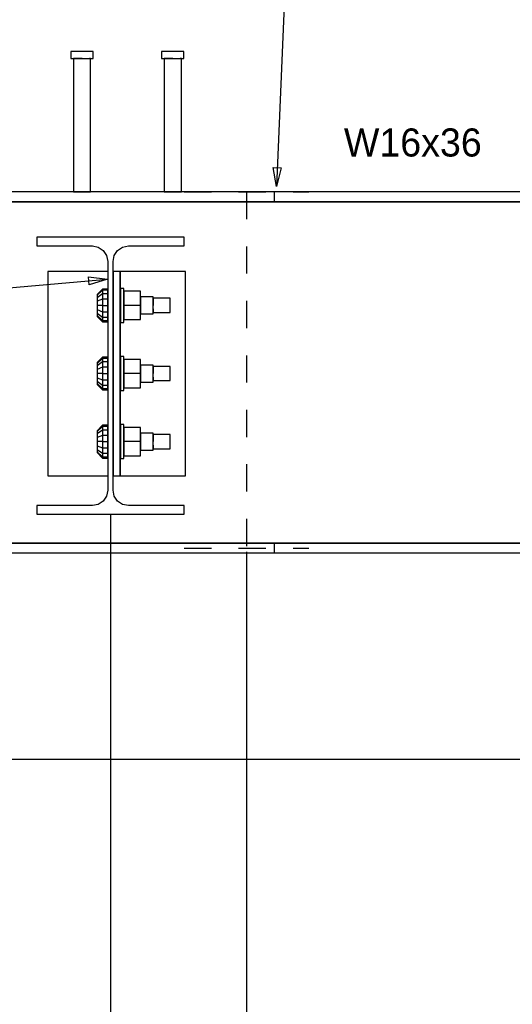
# Model space of a CAD drawing. Header units: inches. Extents: x -17.2 to 17.5, y -11.2 to 11.2.
# Tile 5 of 38: x -11.2 to -9.4, y -0.1 to 3.5. Entities that reach past the tile are written whole.
import ezdxf
from ezdxf.enums import TextEntityAlignment as Align

# ---------------------------------------------------------------- set-up
doc = ezdxf.new("R2010")
doc.units = ezdxf.units.IN
doc.header["$LTSCALE"] = 2.5
doc.header["$MEASUREMENT"] = 0
doc.linetypes.add('SDS2_5', pattern=[0.04, 0.02, -0.02])
doc.layers.add('Layer_0', color=7, linetype='Continuous')

msp = doc.modelspace()

# ---------------------------------------------------------------- linework, layer by layer
at = {"color": 1, "linetype": 'Continuous'}
for p, q in [((-10.2241, 4.0521), (-10.2759, 2.8625)), ((-10.2759, 2.8625), (-10.2877, 2.932)), ((-10.2877, 2.932), (-10.2582, 2.9307)), ((-10.2582, 2.9307), (-10.2759, 2.8625)), ((-10.2759, 2.8625), (-10.2759, 2.8625)), ((-10.9638, 2.5018), (-10.9664, 2.5312)), ((-10.9664, 2.5312), (-10.8965, 2.5225)), ((-12.0774, 2.4198), (-10.8965, 2.5225)), ((-10.8965, 2.5225), (-10.9638, 2.5018)), ((-10.8965, 2.5225), (-10.8965, 2.5225)), ((-10.8854, 1.6568), (-10.8854, -2.3483)), ((-10.8854, 1.6568), (-10.8854, -2.3483)), ((-10.3854, 1.5222), (-10.3854, -1.9942)), ((-8.4562, 0.7595), (-13.8324, 0.7595)), ((-8.4562, 0.7595), (-13.8324, 0.7595))]:
    msp.add_line(p, q, dxfattribs=at)
at = {"layer": 'Layer_0', "color": 2, "linetype": 'Continuous'}
for p, q in [((-11.0306, 3.3584), (-11.0306, 3.3324)), ((-11.0256, 3.3584), (-11.0306, 3.3584)), ((-11.0306, 3.3324), (-11.0256, 3.3324)), ((-11.0163, 3.3584), (-11.0256, 3.3584)), ((-11.0256, 3.3324), (-11.0163, 3.3324)), ((-11.0208, 3.3324), (-11.0208, 2.8428)), ((-11.0166, 3.3324), (-11.0208, 3.3324)), ((-11.0052, 3.3324), (-11.0166, 3.3324)), ((-11.0038, 3.3584), (-11.0163, 3.3584)), ((-11.0163, 3.3324), (-11.0038, 3.3324)), ((-10.9895, 3.3324), (-11.0052, 3.3324)), ((-10.9895, 3.3584), (-11.0038, 3.3584)), ((-11.0038, 3.3324), (-10.9895, 3.3324)), ((-10.9753, 3.3584), (-10.9895, 3.3584)), ((-10.9895, 3.3324), (-10.9753, 3.3324)), ((-10.9627, 3.3584), (-10.9753, 3.3584)), ((-10.9753, 3.3324), (-10.9627, 3.3324)), ((-10.9534, 3.3584), (-10.9627, 3.3584)), ((-10.9627, 3.3324), (-10.9534, 3.3324)), ((-10.9583, 3.3324), (-10.9625, 3.3324)), ((-10.9583, 2.8428), (-10.9583, 3.3324)), ((-10.9485, 3.3584), (-10.9534, 3.3584)), ((-10.9534, 3.3324), (-10.9485, 3.3324)), ((-10.9485, 3.3324), (-10.9485, 3.3584)), ((-10.6972, 3.3584), (-10.6972, 3.3324)), ((-10.6923, 3.3584), (-10.6972, 3.3584)), ((-10.6972, 3.3324), (-10.6923, 3.3324)), ((-10.683, 3.3584), (-10.6923, 3.3584)), ((-10.6923, 3.3324), (-10.683, 3.3324)), ((-10.6874, 3.3324), (-10.6874, 2.8428)), ((-10.6833, 3.3324), (-10.6874, 3.3324)), ((-10.6718, 3.3324), (-10.6833, 3.3324)), ((-10.6704, 3.3584), (-10.683, 3.3584)), ((-10.683, 3.3324), (-10.6704, 3.3324)), ((-10.6562, 3.3324), (-10.6718, 3.3324)), ((-10.6562, 3.3584), (-10.6704, 3.3584)), ((-10.6704, 3.3324), (-10.6562, 3.3324)), ((-10.6419, 3.3584), (-10.6562, 3.3584)), ((-10.6562, 3.3324), (-10.6419, 3.3324)), ((-10.6294, 3.3584), (-10.6419, 3.3584)), ((-10.6419, 3.3324), (-10.6294, 3.3324)), ((-10.6201, 3.3584), (-10.6294, 3.3584)), ((-10.6294, 3.3324), (-10.6201, 3.3324)), ((-10.6249, 3.3324), (-10.6291, 3.3324)), ((-10.6249, 2.8428), (-10.6249, 3.3324)), ((-10.6152, 3.3584), (-10.6201, 3.3584)), ((-10.6201, 3.3324), (-10.6152, 3.3324)), ((-10.6152, 3.3324), (-10.6152, 3.3584)), ((-10.2825, 2.8428), (-11.8854, 2.8428)), ((-11.0208, 2.8428), (-11.0166, 2.8428)), ((-11.0166, 2.8428), (-11.0052, 2.8428)), ((-11.0052, 2.8428), (-10.9895, 2.8428)), ((-10.9895, 2.8428), (-10.9739, 2.8428)), ((-10.9739, 2.8428), (-10.9625, 2.8428)), ((-10.9625, 2.8428), (-10.9583, 2.8428)), ((-10.6874, 2.8428), (-10.6833, 2.8428)), ((-10.6833, 2.8428), (-10.6718, 2.8428)), ((-10.6718, 2.8428), (-10.6562, 2.8428)), ((-10.6562, 2.8428), (-10.6406, 2.8428)), ((-10.6406, 2.8428), (-10.6291, 2.8428)), ((-10.6291, 2.8428), (-10.6249, 2.8428)), ((-10.2825, 2.807), (-10.2825, 2.8428)), ((-10.207, 2.8428), (-10.2825, 2.8428)), ((-10.0508, 2.8428), (-10.207, 2.8428)), ((-9.8926, 2.8428), (-10.0508, 2.8428)), ((-9.733, 2.8428), (-9.8926, 2.8428)), ((-9.5729, 2.8428), (-9.733, 2.8428)), ((-9.4127, 2.8428), (-9.5729, 2.8428)), ((-9.2532, 2.8428), (-9.4127, 2.8428)), ((-11.8854, 2.807), (-10.2825, 2.807)), ((-8.4999, 2.807), (-11.8854, 2.807)), ((-10.2825, 2.807), (-10.207, 2.807)), ((-10.207, 2.807), (-10.0508, 2.807)), ((-10.0508, 2.807), (-9.8926, 2.807)), ((-9.8926, 2.807), (-9.733, 2.807)), ((-9.733, 2.807), (-9.5729, 2.807)), ((-9.5729, 2.807), (-9.4127, 2.807)), ((-9.4127, 2.807), (-9.2532, 2.807)), ((-10.6149, 2.6761), (-11.1558, 2.6761)), ((-11.1558, 2.6761), (-11.1558, 2.6445)), ((-10.6149, 2.6445), (-10.6149, 2.6761)), ((-11.1558, 2.6445), (-10.9518, 2.6445)), ((-10.9518, 2.6445), (-10.9301, 2.6401)), ((-10.9301, 2.6401), (-10.9116, 2.6278)), ((-10.8591, 2.6278), (-10.8407, 2.6401)), ((-10.8407, 2.6401), (-10.8189, 2.6445)), ((-10.8189, 2.6445), (-10.6149, 2.6445)), ((-10.9116, 2.6278), (-10.8993, 2.6093)), ((-10.8993, 2.6093), (-10.8949, 2.5876)), ((-10.8758, 2.5876), (-10.8714, 2.6093)), ((-10.8714, 2.6093), (-10.8591, 2.6278)), ((-10.8949, 2.5876), (-10.8949, 1.748)), ((-10.8758, 1.748), (-10.8758, 2.5876)), ((-10.916, 2.5511), (-11.1158, 2.5511)), ((-11.1158, 2.5511), (-11.1158, 1.8011)), ((-10.9006, 2.5511), (-10.916, 2.5511)), ((-10.8949, 2.5511), (-10.9006, 2.5511)), ((-10.8491, 2.5511), (-10.8758, 2.5511)), ((-10.8758, 2.5511), (-10.8758, 1.8011)), ((-10.8491, 1.8011), (-10.8491, 2.5511)), ((-10.8461, 2.5511), (-10.8491, 2.5511)), ((-10.8491, 2.5511), (-10.8491, 2.4574)), ((-10.8373, 2.5511), (-10.8461, 2.5511)), ((-10.8243, 2.5511), (-10.8373, 2.5511)), ((-10.8089, 2.5511), (-10.8243, 2.5511)), ((-10.6091, 2.5511), (-10.8089, 2.5511)), ((-10.6091, 1.8011), (-10.6091, 2.5511)), ((-10.8491, 2.3949), (-10.8491, 2.2074)), ((-10.8491, 2.1449), (-10.8491, 1.9574)), ((-10.8491, 1.8949), (-10.8491, 1.8011)), ((-11.1158, 1.8011), (-10.916, 1.8011)), ((-10.916, 1.8011), (-10.9006, 1.8011)), ((-10.9006, 1.8011), (-10.8949, 1.8011)), ((-10.8758, 1.8011), (-10.8491, 1.8011)), ((-10.8491, 1.8011), (-10.8461, 1.8011)), ((-10.8461, 1.8011), (-10.8373, 1.8011)), ((-10.8373, 1.8011), (-10.8243, 1.8011)), ((-10.8243, 1.8011), (-10.8089, 1.8011)), ((-10.8089, 1.8011), (-10.6091, 1.8011)), ((-10.8949, 1.748), (-10.8993, 1.7262)), ((-10.8714, 1.7262), (-10.8758, 1.748)), ((-10.9116, 1.7078), (-10.9301, 1.6955)), ((-10.8993, 1.7262), (-10.9116, 1.7078)), ((-10.8591, 1.7078), (-10.8714, 1.7262)), ((-10.8407, 1.6955), (-10.8591, 1.7078)), ((-10.9518, 1.6911), (-11.1558, 1.6911)), ((-11.1558, 1.6911), (-11.1558, 1.6595)), ((-10.9301, 1.6955), (-10.9518, 1.6911)), ((-10.8189, 1.6911), (-10.8407, 1.6955)), ((-10.6149, 1.6911), (-10.8189, 1.6911)), ((-10.6149, 1.6595), (-10.6149, 1.6911)), ((-11.1558, 1.6595), (-10.6149, 1.6595)), ((-10.2825, 1.5536), (-11.8854, 1.5536)), ((-11.8854, 1.5536), (-8.4373, 1.5536)), ((-10.2825, 1.5178), (-10.2825, 1.5536)), ((-10.207, 1.5536), (-10.2825, 1.5536)), ((-10.0508, 1.5536), (-10.207, 1.5536)), ((-9.8926, 1.5536), (-10.0508, 1.5536)), ((-9.733, 1.5536), (-9.8926, 1.5536)), ((-9.5729, 1.5536), (-9.733, 1.5536)), ((-9.4127, 1.5536), (-9.5729, 1.5536)), ((-9.2532, 1.5536), (-9.4127, 1.5536)), ((-11.8854, 1.5178), (-10.2825, 1.5178)), ((-10.2825, 1.5178), (-10.207, 1.5178)), ((-10.207, 1.5178), (-10.0508, 1.5178)), ((-10.0508, 1.5178), (-9.8926, 1.5178)), ((-9.8926, 1.5178), (-9.733, 1.5178)), ((-9.733, 1.5178), (-9.5729, 1.5178)), ((-9.5729, 1.5178), (-9.4127, 1.5178)), ((-9.4127, 1.5178), (-9.2532, 1.5178))]:
    msp.add_line(p, q, dxfattribs=at)
at = {"layer": 'Layer_0', "color": 1, "linetype": 'SDS2_5'}
for p, q in [((-10.6145, 2.8428), (-10.1562, 2.8428)), ((-10.3854, 2.8428), (-10.3854, 1.5345)), ((-10.6145, 1.5345), (-10.1562, 1.5345))]:
    msp.add_line(p, q, dxfattribs=at)
at = {"layer": 'Layer_0', "color": 1, "linetype": 'Continuous'}
for p, q in [((-10.9146, 2.4863), (-10.9342, 2.4662)), ((-10.9146, 2.4817), (-10.9342, 2.4632)), ((-10.9146, 2.4686), (-10.9342, 2.4545)), ((-10.9342, 2.4662), (-10.9342, 2.4632)), ((-10.9342, 2.4632), (-10.9342, 2.4545)), ((-10.8951, 2.4863), (-10.9146, 2.4863)), ((-10.9146, 2.4863), (-10.9146, 2.4817)), ((-10.8951, 2.4817), (-10.9146, 2.4817)), ((-10.9146, 2.4817), (-10.9146, 2.4686)), ((-10.8951, 2.4686), (-10.9146, 2.4686)), ((-10.9146, 2.4686), (-10.9146, 2.4491)), ((-10.8951, 2.4817), (-10.8951, 2.4863)), ((-10.8951, 2.4686), (-10.8951, 2.4817)), ((-10.8951, 2.4491), (-10.8951, 2.4686)), ((-10.8359, 2.4886), (-10.8489, 2.4886)), ((-10.8489, 2.4886), (-10.8489, 2.4839)), ((-10.8489, 2.4839), (-10.8489, 2.4703)), ((-10.8489, 2.4703), (-10.8489, 2.45)), ((-10.8359, 2.4839), (-10.8359, 2.4886)), ((-10.8359, 2.4703), (-10.8359, 2.4839)), ((-10.7747, 2.4782), (-10.8359, 2.4782)), ((-10.8359, 2.4782), (-10.8359, 2.4261)), ((-10.8359, 2.45), (-10.8359, 2.4703)), ((-10.7747, 2.4261), (-10.7747, 2.4782)), ((-10.9342, 2.4545), (-10.9342, 2.4415)), ((-10.9146, 2.4491), (-10.9342, 2.4415)), ((-10.9342, 2.4415), (-10.9342, 2.4261)), ((-10.9146, 2.4261), (-10.9342, 2.4261)), ((-10.9342, 2.4261), (-10.9342, 2.4108)), ((-10.8951, 2.4491), (-10.9146, 2.4491)), ((-10.9146, 2.4491), (-10.9146, 2.4261)), ((-10.9146, 2.4261), (-10.8951, 2.4261)), ((-10.9146, 2.4261), (-10.9146, 2.4031)), ((-10.8949, 2.4574), (-10.8951, 2.4574)), ((-10.8951, 2.4574), (-10.8951, 2.4532)), ((-10.8951, 2.4532), (-10.8951, 2.4417)), ((-10.8951, 2.4261), (-10.8951, 2.4491)), ((-10.8951, 2.4417), (-10.8951, 2.4261)), ((-10.8951, 2.4031), (-10.8951, 2.4261)), ((-10.8951, 2.4261), (-10.8951, 2.4105)), ((-10.8489, 2.4574), (-10.8491, 2.4574)), ((-10.8489, 2.4532), (-10.8489, 2.4574)), ((-10.8489, 2.4417), (-10.8489, 2.4532)), ((-10.8489, 2.45), (-10.8489, 2.4261)), ((-10.8489, 2.4261), (-10.8489, 2.4417)), ((-10.8489, 2.4261), (-10.8489, 2.4022)), ((-10.8489, 2.4105), (-10.8489, 2.4261)), ((-10.8359, 2.4261), (-10.8359, 2.45)), ((-10.8359, 2.4022), (-10.8359, 2.4261)), ((-10.7747, 2.4261), (-10.8359, 2.4261)), ((-10.8359, 2.4261), (-10.8359, 2.374)), ((-10.7283, 2.4574), (-10.7747, 2.4574)), ((-10.7747, 2.4574), (-10.7747, 2.4532)), ((-10.7747, 2.4532), (-10.7747, 2.4417)), ((-10.7747, 2.4417), (-10.7747, 2.4261)), ((-10.7747, 2.4261), (-10.7747, 2.4105)), ((-10.7747, 2.374), (-10.7747, 2.4261)), ((-10.7283, 2.4532), (-10.7283, 2.4574)), ((-10.7283, 2.4417), (-10.7283, 2.4532)), ((-10.6658, 2.4522), (-10.7283, 2.4522)), ((-10.7283, 2.4522), (-10.7283, 2.4487)), ((-10.7283, 2.4487), (-10.7283, 2.4391)), ((-10.7283, 2.4261), (-10.7283, 2.4417)), ((-10.7283, 2.4391), (-10.7283, 2.4261)), ((-10.7283, 2.4105), (-10.7283, 2.4261)), ((-10.6658, 2.4487), (-10.6658, 2.4522)), ((-10.6658, 2.4391), (-10.6658, 2.4487)), ((-10.6658, 2.4261), (-10.6658, 2.4391)), ((-10.6658, 2.4131), (-10.6658, 2.4261)), ((-10.9342, 2.4108), (-10.9146, 2.4031)), ((-10.9342, 2.4108), (-10.9342, 2.3978)), ((-10.9342, 2.3978), (-10.9146, 2.3836)), ((-10.9342, 2.3978), (-10.9342, 2.3891)), ((-10.9342, 2.3891), (-10.9146, 2.3706)), ((-10.9342, 2.3891), (-10.9342, 2.386)), ((-10.9342, 2.386), (-10.9146, 2.366)), ((-10.9146, 2.4031), (-10.8951, 2.4031)), ((-10.9146, 2.4031), (-10.9146, 2.3836)), ((-10.8951, 2.4105), (-10.8951, 2.3991)), ((-10.8951, 2.3836), (-10.8951, 2.4031)), ((-10.8951, 2.3991), (-10.8951, 2.3949)), ((-10.8951, 2.3949), (-10.8949, 2.3949)), ((-10.8491, 2.3949), (-10.8489, 2.3949)), ((-10.8489, 2.3991), (-10.8489, 2.4105)), ((-10.8489, 2.4022), (-10.8489, 2.3819)), ((-10.8489, 2.3949), (-10.8489, 2.3991)), ((-10.8359, 2.3819), (-10.8359, 2.4022)), ((-10.7747, 2.4105), (-10.7747, 2.3991)), ((-10.7747, 2.3991), (-10.7747, 2.3949)), ((-10.7747, 2.3949), (-10.7283, 2.3949)), ((-10.7283, 2.4131), (-10.7283, 2.4036)), ((-10.7283, 2.3991), (-10.7283, 2.4105)), ((-10.7283, 2.4036), (-10.7283, 2.4001)), ((-10.7283, 2.4001), (-10.6658, 2.4001)), ((-10.7283, 2.3949), (-10.7283, 2.3991)), ((-10.6658, 2.4036), (-10.6658, 2.4131)), ((-10.6658, 2.4001), (-10.6658, 2.4036)), ((-10.9146, 2.3836), (-10.8951, 2.3836)), ((-10.9146, 2.3836), (-10.9146, 2.3706)), ((-10.9146, 2.3706), (-10.8951, 2.3706)), ((-10.9146, 2.3706), (-10.9146, 2.366)), ((-10.9146, 2.366), (-10.8951, 2.366)), ((-10.8951, 2.3706), (-10.8951, 2.3836)), ((-10.8951, 2.366), (-10.8951, 2.3706)), ((-10.8489, 2.3819), (-10.8489, 2.3684)), ((-10.8489, 2.3684), (-10.8489, 2.3636)), ((-10.8489, 2.3636), (-10.8359, 2.3636)), ((-10.8359, 2.3684), (-10.8359, 2.3819)), ((-10.8359, 2.374), (-10.7747, 2.374)), ((-10.8359, 2.3636), (-10.8359, 2.3684)), ((-10.9146, 2.2363), (-10.9342, 2.2162)), ((-10.9146, 2.2317), (-10.9342, 2.2132)), ((-10.9146, 2.2186), (-10.9342, 2.2045)), ((-10.9342, 2.2162), (-10.9342, 2.2132)), ((-10.9342, 2.2132), (-10.9342, 2.2045)), ((-10.8951, 2.2363), (-10.9146, 2.2363)), ((-10.9146, 2.2363), (-10.9146, 2.2317)), ((-10.8951, 2.2317), (-10.9146, 2.2317)), ((-10.9146, 2.2317), (-10.9146, 2.2186)), ((-10.8951, 2.2186), (-10.9146, 2.2186)), ((-10.9146, 2.2186), (-10.9146, 2.1991)), ((-10.8951, 2.2317), (-10.8951, 2.2363)), ((-10.8951, 2.2186), (-10.8951, 2.2317)), ((-10.8951, 2.1991), (-10.8951, 2.2186)), ((-10.8949, 2.2074), (-10.8951, 2.2074)), ((-10.8951, 2.2074), (-10.8951, 2.2032)), ((-10.8489, 2.2074), (-10.8491, 2.2074)), ((-10.8359, 2.2386), (-10.8489, 2.2386)), ((-10.8489, 2.2386), (-10.8489, 2.2339)), ((-10.8489, 2.2339), (-10.8489, 2.2203)), ((-10.8489, 2.2203), (-10.8489, 2.2)), ((-10.8489, 2.2032), (-10.8489, 2.2074)), ((-10.8359, 2.2339), (-10.8359, 2.2386)), ((-10.8359, 2.2203), (-10.8359, 2.2339)), ((-10.7747, 2.2282), (-10.8359, 2.2282)), ((-10.8359, 2.2282), (-10.8359, 2.1761)), ((-10.8359, 2.2), (-10.8359, 2.2203)), ((-10.7747, 2.1761), (-10.7747, 2.2282)), ((-10.7283, 2.2074), (-10.7747, 2.2074)), ((-10.7747, 2.2074), (-10.7747, 2.2032)), ((-10.7283, 2.2032), (-10.7283, 2.2074)), ((-10.9342, 2.2045), (-10.9342, 2.1915)), ((-10.9146, 2.1991), (-10.9342, 2.1915)), ((-10.9342, 2.1915), (-10.9342, 2.1761)), ((-10.9146, 2.1761), (-10.9342, 2.1761)), ((-10.9342, 2.1761), (-10.9342, 2.1608)), ((-10.8951, 2.1991), (-10.9146, 2.1991)), ((-10.9146, 2.1991), (-10.9146, 2.1761)), ((-10.9146, 2.1761), (-10.8951, 2.1761)), ((-10.9146, 2.1761), (-10.9146, 2.1531)), ((-10.8951, 2.2032), (-10.8951, 2.1917)), ((-10.8951, 2.1761), (-10.8951, 2.1991)), ((-10.8951, 2.1917), (-10.8951, 2.1761)), ((-10.8951, 2.1531), (-10.8951, 2.1761)), ((-10.8951, 2.1761), (-10.8951, 2.1605)), ((-10.8489, 2.1917), (-10.8489, 2.2032)), ((-10.8489, 2.2), (-10.8489, 2.1761)), ((-10.8489, 2.1761), (-10.8489, 2.1917)), ((-10.8489, 2.1761), (-10.8489, 2.1522)), ((-10.8489, 2.1605), (-10.8489, 2.1761)), ((-10.8359, 2.1761), (-10.8359, 2.2)), ((-10.8359, 2.1522), (-10.8359, 2.1761)), ((-10.7747, 2.1761), (-10.8359, 2.1761)), ((-10.8359, 2.1761), (-10.8359, 2.124)), ((-10.7747, 2.2032), (-10.7747, 2.1917)), ((-10.7747, 2.1917), (-10.7747, 2.1761)), ((-10.7747, 2.1761), (-10.7747, 2.1605)), ((-10.7747, 2.124), (-10.7747, 2.1761)), ((-10.7283, 2.1917), (-10.7283, 2.2032)), ((-10.6658, 2.2022), (-10.7283, 2.2022)), ((-10.7283, 2.2022), (-10.7283, 2.1987)), ((-10.7283, 2.1987), (-10.7283, 2.1891)), ((-10.7283, 2.1761), (-10.7283, 2.1917)), ((-10.7283, 2.1891), (-10.7283, 2.1761)), ((-10.7283, 2.1605), (-10.7283, 2.1761)), ((-10.6658, 2.1987), (-10.6658, 2.2022)), ((-10.6658, 2.1891), (-10.6658, 2.1987)), ((-10.6658, 2.1761), (-10.6658, 2.1891)), ((-10.6658, 2.1631), (-10.6658, 2.1761)), ((-10.9342, 2.1608), (-10.9146, 2.1531)), ((-10.9342, 2.1608), (-10.9342, 2.1478)), ((-10.9342, 2.1478), (-10.9146, 2.1336)), ((-10.9342, 2.1478), (-10.9342, 2.1391)), ((-10.9342, 2.1391), (-10.9146, 2.1206)), ((-10.9342, 2.1391), (-10.9342, 2.136)), ((-10.9342, 2.136), (-10.9146, 2.116)), ((-10.9146, 2.1531), (-10.8951, 2.1531)), ((-10.9146, 2.1531), (-10.9146, 2.1336)), ((-10.9146, 2.1336), (-10.8951, 2.1336)), ((-10.9146, 2.1336), (-10.9146, 2.1206)), ((-10.8951, 2.1605), (-10.8951, 2.1491)), ((-10.8951, 2.1336), (-10.8951, 2.1531)), ((-10.8951, 2.1491), (-10.8951, 2.1449)), ((-10.8951, 2.1449), (-10.8949, 2.1449)), ((-10.8951, 2.1206), (-10.8951, 2.1336)), ((-10.8491, 2.1449), (-10.8489, 2.1449)), ((-10.8489, 2.1491), (-10.8489, 2.1605)), ((-10.8489, 2.1522), (-10.8489, 2.1319)), ((-10.8489, 2.1449), (-10.8489, 2.1491)), ((-10.8359, 2.1319), (-10.8359, 2.1522)), ((-10.7747, 2.1605), (-10.7747, 2.1491)), ((-10.7747, 2.1491), (-10.7747, 2.1449)), ((-10.7747, 2.1449), (-10.7283, 2.1449)), ((-10.7283, 2.1631), (-10.7283, 2.1536)), ((-10.7283, 2.1491), (-10.7283, 2.1605)), ((-10.7283, 2.1536), (-10.7283, 2.1501)), ((-10.7283, 2.1501), (-10.6658, 2.1501)), ((-10.7283, 2.1449), (-10.7283, 2.1491)), ((-10.6658, 2.1536), (-10.6658, 2.1631)), ((-10.6658, 2.1501), (-10.6658, 2.1536)), ((-10.9146, 2.1206), (-10.8951, 2.1206)), ((-10.9146, 2.1206), (-10.9146, 2.116)), ((-10.9146, 2.116), (-10.8951, 2.116)), ((-10.8951, 2.116), (-10.8951, 2.1206)), ((-10.8489, 2.1319), (-10.8489, 2.1184)), ((-10.8489, 2.1184), (-10.8489, 2.1136)), ((-10.8489, 2.1136), (-10.8359, 2.1136)), ((-10.8359, 2.1184), (-10.8359, 2.1319)), ((-10.8359, 2.124), (-10.7747, 2.124)), ((-10.8359, 2.1136), (-10.8359, 2.1184)), ((-10.8359, 1.9886), (-10.8489, 1.9886)), ((-10.8489, 1.9886), (-10.8489, 1.9839)), ((-10.8359, 1.9839), (-10.8359, 1.9886)), ((-10.9146, 1.9863), (-10.9342, 1.9662)), ((-10.9146, 1.9817), (-10.9342, 1.9632)), ((-10.9146, 1.9686), (-10.9342, 1.9545)), ((-10.9342, 1.9662), (-10.9342, 1.9632)), ((-10.9342, 1.9632), (-10.9342, 1.9545)), ((-10.9342, 1.9545), (-10.9342, 1.9415)), ((-10.8951, 1.9863), (-10.9146, 1.9863)), ((-10.9146, 1.9863), (-10.9146, 1.9817)), ((-10.8951, 1.9817), (-10.9146, 1.9817)), ((-10.9146, 1.9817), (-10.9146, 1.9686)), ((-10.8951, 1.9686), (-10.9146, 1.9686)), ((-10.9146, 1.9686), (-10.9146, 1.9491)), ((-10.8951, 1.9817), (-10.8951, 1.9863)), ((-10.8951, 1.9686), (-10.8951, 1.9817)), ((-10.8951, 1.9491), (-10.8951, 1.9686)), ((-10.8949, 1.9574), (-10.8951, 1.9574)), ((-10.8951, 1.9574), (-10.8951, 1.9532)), ((-10.8951, 1.9532), (-10.8951, 1.9417)), ((-10.8489, 1.9574), (-10.8491, 1.9574)), ((-10.8489, 1.9839), (-10.8489, 1.9703)), ((-10.8489, 1.9703), (-10.8489, 1.95)), ((-10.8489, 1.9532), (-10.8489, 1.9574)), ((-10.8489, 1.9417), (-10.8489, 1.9532)), ((-10.8359, 1.9703), (-10.8359, 1.9839)), ((-10.7747, 1.9782), (-10.8359, 1.9782)), ((-10.8359, 1.9782), (-10.8359, 1.9261)), ((-10.8359, 1.95), (-10.8359, 1.9703)), ((-10.7747, 1.9261), (-10.7747, 1.9782)), ((-10.7283, 1.9574), (-10.7747, 1.9574)), ((-10.7747, 1.9574), (-10.7747, 1.9532)), ((-10.7747, 1.9532), (-10.7747, 1.9417)), ((-10.7283, 1.9532), (-10.7283, 1.9574)), ((-10.7283, 1.9417), (-10.7283, 1.9532)), ((-10.6658, 1.9522), (-10.7283, 1.9522)), ((-10.7283, 1.9522), (-10.7283, 1.9487)), ((-10.6658, 1.9487), (-10.6658, 1.9522)), ((-10.9146, 1.9491), (-10.9342, 1.9415)), ((-10.9342, 1.9415), (-10.9342, 1.9261)), ((-10.9146, 1.9261), (-10.9342, 1.9261)), ((-10.9342, 1.9261), (-10.9342, 1.9108)), ((-10.8951, 1.9491), (-10.9146, 1.9491)), ((-10.9146, 1.9491), (-10.9146, 1.9261)), ((-10.9146, 1.9261), (-10.8951, 1.9261)), ((-10.9146, 1.9261), (-10.9146, 1.9031)), ((-10.8951, 1.9261), (-10.8951, 1.9491)), ((-10.8951, 1.9417), (-10.8951, 1.9261)), ((-10.8951, 1.9031), (-10.8951, 1.9261)), ((-10.8951, 1.9261), (-10.8951, 1.9105)), ((-10.8489, 1.95), (-10.8489, 1.9261)), ((-10.8489, 1.9261), (-10.8489, 1.9417)), ((-10.8489, 1.9261), (-10.8489, 1.9022)), ((-10.8489, 1.9105), (-10.8489, 1.9261)), ((-10.8359, 1.9261), (-10.8359, 1.95)), ((-10.8359, 1.9022), (-10.8359, 1.9261)), ((-10.7747, 1.9261), (-10.8359, 1.9261)), ((-10.8359, 1.9261), (-10.8359, 1.874)), ((-10.7747, 1.9417), (-10.7747, 1.9261)), ((-10.7747, 1.9261), (-10.7747, 1.9105)), ((-10.7747, 1.874), (-10.7747, 1.9261)), ((-10.7283, 1.9487), (-10.7283, 1.9391)), ((-10.7283, 1.9261), (-10.7283, 1.9417)), ((-10.7283, 1.9391), (-10.7283, 1.9261)), ((-10.7283, 1.9105), (-10.7283, 1.9261)), ((-10.6658, 1.9391), (-10.6658, 1.9487)), ((-10.6658, 1.9261), (-10.6658, 1.9391)), ((-10.6658, 1.9131), (-10.6658, 1.9261)), ((-10.9342, 1.9108), (-10.9146, 1.9031)), ((-10.9342, 1.9108), (-10.9342, 1.8978)), ((-10.9342, 1.8978), (-10.9146, 1.8836)), ((-10.9342, 1.8978), (-10.9342, 1.8891)), ((-10.9342, 1.8891), (-10.9146, 1.8706)), ((-10.9342, 1.8891), (-10.9342, 1.886)), ((-10.9342, 1.886), (-10.9146, 1.866)), ((-10.9146, 1.9031), (-10.8951, 1.9031)), ((-10.9146, 1.9031), (-10.9146, 1.8836)), ((-10.9146, 1.8836), (-10.8951, 1.8836)), ((-10.9146, 1.8836), (-10.9146, 1.8706)), ((-10.8951, 1.9105), (-10.8951, 1.8991)), ((-10.8951, 1.8836), (-10.8951, 1.9031)), ((-10.8951, 1.8991), (-10.8951, 1.8949)), ((-10.8951, 1.8949), (-10.8949, 1.8949)), ((-10.8951, 1.8706), (-10.8951, 1.8836)), ((-10.8491, 1.8949), (-10.8489, 1.8949)), ((-10.8489, 1.8991), (-10.8489, 1.9105)), ((-10.8489, 1.9022), (-10.8489, 1.8819)), ((-10.8489, 1.8949), (-10.8489, 1.8991)), ((-10.8489, 1.8819), (-10.8489, 1.8684)), ((-10.8359, 1.8819), (-10.8359, 1.9022)), ((-10.8359, 1.8684), (-10.8359, 1.8819)), ((-10.7747, 1.9105), (-10.7747, 1.8991)), ((-10.7747, 1.8991), (-10.7747, 1.8949)), ((-10.7747, 1.8949), (-10.7283, 1.8949)), ((-10.7283, 1.9131), (-10.7283, 1.9036)), ((-10.7283, 1.8991), (-10.7283, 1.9105)), ((-10.7283, 1.9036), (-10.7283, 1.9001)), ((-10.7283, 1.9001), (-10.6658, 1.9001)), ((-10.7283, 1.8949), (-10.7283, 1.8991)), ((-10.6658, 1.9036), (-10.6658, 1.9131)), ((-10.6658, 1.9001), (-10.6658, 1.9036)), ((-10.9146, 1.8706), (-10.8951, 1.8706)), ((-10.9146, 1.8706), (-10.9146, 1.866)), ((-10.9146, 1.866), (-10.8951, 1.866)), ((-10.8951, 1.866), (-10.8951, 1.8706)), ((-10.8489, 1.8684), (-10.8489, 1.8636)), ((-10.8489, 1.8636), (-10.8359, 1.8636)), ((-10.8359, 1.874), (-10.7747, 1.874)), ((-10.8359, 1.8636), (-10.8359, 1.8684))]:
    msp.add_line(p, q, dxfattribs=at)

# ---------------------------------------------------------------- texts
msp.add_text('W16x36', height=0.10322, dxfattribs=at).set_placement((-9.7745, 3.0759), align=Align.TOP_CENTER)

doc.saveas('drawing.dxf')
